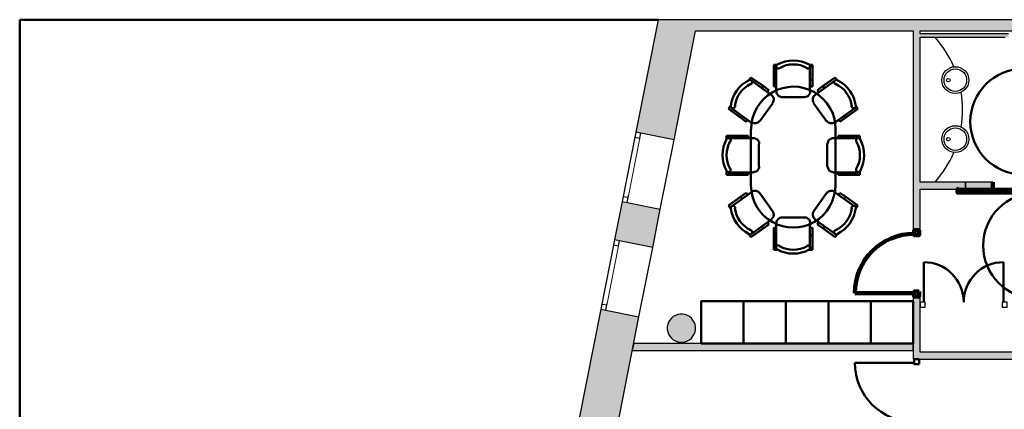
# Model space of a CAD drawing. Header units: metres. Extents: x -1 to 461, y -6 to 28.
# Tile 3 of 25: x 391.69 to 405.63, y 22.71 to 28.23. Entities that reach past the tile are written whole.
import ezdxf

# ---------------------------------------------------------------- set-up
doc = ezdxf.new("R2010")
doc.units = ezdxf.units.M
for name, pattern in [('CONTINUA', [0]), ('PUNKT', [6.35, 0, -6.35]), ('VERDECKT', [9.525, 6.35, -3.175])]:
    doc.linetypes.add(name, pattern=pattern)
for name, color, linetype, lineweight in [('3D P5 MURS', 7, 'CONTINUA', 25), ('3D P5 MURS NOUS', 7, 'CONTINUA', 25), ('3D P5 PILAR', 7, 'CONTINUA', 25), ('P5 ESCALA 2D', 7, 'CONTINUA', 25), ('P5 MOBLES', 7, 'CONTINUA', 25)]:
    doc.layers.add(name, color=color, linetype=linetype, lineweight=lineweight)

# ---------------------------------------------------------------- blocks, each defined once
blk = doc.blocks.new('_CLOSEDFILLED')
at = {"color": 0, "linetype": 'ByBlock', "lineweight": -2}
blk.add_solid([(-1, 0), (0, 0), (-1, 0)], dxfattribs=at)
blk = doc.blocks.new('OBJETO_COMPLEJO_39')
at = {"layer": 'P5 MOBLES', "color": 202, "linetype": 'CONTINUA', "lineweight": 50, "transparency": 33554687}
for p, q in [((402.415, 27.59), (402.364, 27.59)), ((402.364, 27.59), (402.364, 27.378)), ((402.864, 27.59), (402.914, 27.59)), ((402.914, 27.59), (402.914, 27.378)), ((402.398, 27.565), (402.398, 27.209)), ((402.876, 27.209), (402.876, 27.565)), ((402.013, 27.37), (402.042, 27.408)), ((402.042, 27.408), (402.216, 27.29)), ((402.33, 27.158), (402.047, 27.366)), ((402.364, 27.378), (402.398, 27.378)), ((402.364, 27.378), (402.364, 27.281)), ((402.914, 27.378), (402.876, 27.378)), ((402.914, 27.378), (402.914, 27.281)), ((402.944, 27.158), (403.232, 27.366)), ((403.232, 27.408), (403.062, 27.29)), ((403.261, 27.37), (403.232, 27.408)), ((402.216, 27.29), (402.195, 27.26)), ((402.216, 27.29), (402.296, 27.23)), ((402.296, 27.23), (402.275, 27.201)), ((402.292, 27.226), (402.279, 27.205)), ((402.364, 27.281), (402.398, 27.281)), ((402.914, 27.281), (402.876, 27.281)), ((402.91, 27.281), (402.885, 27.281)), ((403.062, 27.29), (402.982, 27.23)), ((402.982, 27.23), (402.999, 27.201)), ((402.982, 27.226), (402.999, 27.205)), ((403.062, 27.29), (403.084, 27.26)), ((402.165, 26.79), (402.351, 27.048)), ((402.478, 27.129), (402.8, 27.129)), ((403.113, 26.79), (402.927, 27.048)), ((401.754, 27.006), (401.725, 26.964)), ((401.725, 26.964), (401.894, 26.841)), ((401.767, 26.976), (402.051, 26.769)), ((403.511, 26.976), (403.223, 26.769)), ((403.554, 26.964), (403.384, 26.841)), ((403.524, 27.006), (403.554, 26.964)), ((401.894, 26.841), (401.915, 26.87)), ((401.894, 26.841), (401.975, 26.782)), ((401.975, 26.782), (401.996, 26.811)), ((403.3, 26.782), (403.283, 26.811)), ((403.384, 26.841), (403.3, 26.782)), ((403.384, 26.841), (403.363, 26.87)), ((402.038, 26.68), (402.038, 25.88)), ((403.236, 25.88), (403.236, 26.68)), ((401.695, 26.532), (401.695, 26.583)), ((401.695, 26.583), (401.903, 26.583)), ((402.076, 26.549), (401.721, 26.549)), ((401.903, 26.583), (401.903, 26.549)), ((401.903, 26.583), (402.004, 26.583)), ((402.004, 26.583), (402.004, 26.549)), ((402.004, 26.578), (402.004, 26.553)), ((403.202, 26.549), (403.554, 26.549)), ((403.372, 26.583), (403.274, 26.583)), ((403.274, 26.583), (403.274, 26.549)), ((403.274, 26.578), (403.274, 26.553)), ((403.372, 26.583), (403.372, 26.549)), ((403.583, 26.583), (403.372, 26.583)), ((403.583, 26.532), (403.583, 26.583)), ((402.152, 26.147), (402.152, 26.468)), ((403.122, 26.147), (403.122, 26.468)), ((401.695, 26.083), (401.695, 26.032)), ((401.721, 26.066), (402.076, 26.066)), ((401.903, 26.032), (401.903, 26.066)), ((402.004, 26.032), (402.004, 26.066)), ((403.554, 26.066), (403.202, 26.066)), ((403.274, 26.032), (403.274, 26.066)), ((403.372, 26.032), (403.372, 26.066)), ((403.583, 26.083), (403.583, 26.032)), ((401.695, 26.032), (401.903, 26.032)), ((401.903, 26.032), (402.004, 26.032)), ((403.372, 26.032), (403.274, 26.032)), ((403.583, 26.032), (403.372, 26.032)), ((401.767, 25.584), (402.051, 25.787)), ((401.894, 25.719), (401.975, 25.778)), ((401.975, 25.778), (401.996, 25.749)), ((403.511, 25.584), (403.223, 25.787)), ((403.3, 25.778), (403.283, 25.749)), ((403.384, 25.719), (403.3, 25.778)), ((401.725, 25.596), (401.894, 25.719)), ((401.894, 25.719), (401.915, 25.689)), ((402.165, 25.77), (402.351, 25.512)), ((403.113, 25.77), (402.927, 25.512)), ((403.384, 25.719), (403.363, 25.689)), ((403.554, 25.596), (403.384, 25.719)), ((401.754, 25.554), (401.725, 25.596)), ((403.524, 25.554), (403.554, 25.596)), ((402.33, 25.397), (402.047, 25.194)), ((402.478, 25.427), (402.8, 25.427)), ((402.944, 25.397), (403.232, 25.194)), ((402.042, 25.148), (402.216, 25.27)), ((402.216, 25.27), (402.195, 25.3)), ((402.216, 25.27), (402.296, 25.33)), ((402.296, 25.33), (402.275, 25.359)), ((402.292, 25.334), (402.279, 25.355)), ((402.364, 25.177), (402.364, 25.279)), ((402.364, 25.279), (402.398, 25.279)), ((402.398, 24.995), (402.398, 25.346)), ((402.876, 25.346), (402.876, 24.995)), ((402.914, 25.279), (402.876, 25.279)), ((402.91, 25.279), (402.885, 25.279)), ((402.914, 25.177), (402.914, 25.279)), ((402.982, 25.33), (402.999, 25.359)), ((402.982, 25.334), (402.999, 25.355)), ((403.062, 25.27), (402.982, 25.33)), ((403.062, 25.27), (403.084, 25.3)), ((403.232, 25.148), (403.062, 25.27)), ((402.013, 25.19), (402.042, 25.148)), ((402.364, 25.177), (402.398, 25.177)), ((402.364, 24.97), (402.364, 25.177)), ((402.914, 25.177), (402.876, 25.177)), ((402.914, 24.97), (402.914, 25.177)), ((403.261, 25.19), (403.232, 25.148)), ((402.415, 24.97), (402.364, 24.97)), ((402.864, 24.97), (402.914, 24.97))]:
    blk.add_line(p, q, dxfattribs=at)
for points in [[(402.414, 27.595), (402.411, 27.592), (402.407, 27.59), (402.405, 27.586), (402.402, 27.583), (402.4, 27.579), (402.399, 27.575), (402.398, 27.571), (402.398, 27.567), (402.398, 27.562), (402.399, 27.558), (402.4, 27.554), (402.402, 27.551), (402.405, 27.547), (402.408, 27.544), (402.411, 27.541), (402.414, 27.539), (402.418, 27.537), (402.422, 27.536), (402.427, 27.535), (402.431, 27.535), (402.435, 27.535), (402.439, 27.536), (402.443, 27.538), (402.447, 27.54)], [(402.832, 27.54), (402.835, 27.538), (402.839, 27.536), (402.843, 27.536), (402.847, 27.535), (402.852, 27.535), (402.856, 27.536), (402.86, 27.537), (402.864, 27.539), (402.867, 27.541), (402.871, 27.544), (402.873, 27.547), (402.876, 27.55), (402.878, 27.554), (402.879, 27.558), (402.88, 27.562), (402.88, 27.566), (402.88, 27.57), (402.88, 27.575), (402.878, 27.578), (402.876, 27.582), (402.874, 27.586), (402.871, 27.589), (402.868, 27.592), (402.865, 27.594)], [(402.04, 27.314), (402.044, 27.316), (402.047, 27.318), (402.05, 27.321), (402.053, 27.324), (402.055, 27.327), (402.057, 27.331), (402.059, 27.335), (402.06, 27.339), (402.06, 27.343), (402.06, 27.348), (402.059, 27.352), (402.057, 27.356), (402.055, 27.359), (402.053, 27.363), (402.05, 27.366), (402.047, 27.369), (402.044, 27.371), (402.04, 27.373), (402.036, 27.374), (402.032, 27.375), (402.028, 27.375), (402.023, 27.375), (402.019, 27.374), (402.015, 27.372)], [(403.264, 27.372), (403.26, 27.374), (403.256, 27.375), (403.252, 27.375), (403.248, 27.375), (403.244, 27.374), (403.24, 27.373), (403.236, 27.371), (403.232, 27.369), (403.229, 27.366), (403.226, 27.363), (403.224, 27.359), (403.222, 27.356), (403.221, 27.352), (403.22, 27.348), (403.22, 27.343), (403.22, 27.339), (403.221, 27.335), (403.222, 27.331), (403.224, 27.327), (403.226, 27.324), (403.229, 27.321), (403.232, 27.318), (403.236, 27.316), (403.24, 27.314)], [(402.402, 27.211), (402.404, 27.195), (402.408, 27.181), (402.415, 27.167), (402.425, 27.156), (402.437, 27.146), (402.45, 27.139), (402.465, 27.134), (402.48, 27.133)], [(402.802, 27.133), (402.818, 27.134), (402.833, 27.139), (402.846, 27.146), (402.858, 27.156), (402.867, 27.167), (402.874, 27.181), (402.879, 27.195), (402.88, 27.211)], [(402.35, 27.052), (402.358, 27.066), (402.363, 27.08), (402.365, 27.095), (402.364, 27.11), (402.36, 27.125), (402.353, 27.139), (402.344, 27.151), (402.332, 27.161)], [(402.948, 27.161), (402.936, 27.151), (402.926, 27.139), (402.92, 27.125), (402.916, 27.11), (402.915, 27.095), (402.917, 27.08), (402.922, 27.066), (402.93, 27.052)], [(401.755, 27.008), (401.755, 27.004), (401.755, 27), (401.756, 26.996), (401.758, 26.992), (401.76, 26.988), (401.762, 26.985), (401.765, 26.982), (401.768, 26.979), (401.772, 26.977), (401.776, 26.975), (401.78, 26.974), (401.784, 26.973), (401.788, 26.973), (401.792, 26.973), (401.797, 26.974), (401.801, 26.976), (401.804, 26.978), (401.808, 26.981), (401.811, 26.984), (401.813, 26.987), (401.815, 26.991), (401.817, 26.995), (401.818, 26.999), (401.818, 27.003)], [(403.465, 27.003), (403.466, 26.999), (403.467, 26.995), (403.468, 26.991), (403.471, 26.987), (403.473, 26.984), (403.476, 26.981), (403.479, 26.978), (403.483, 26.976), (403.487, 26.974), (403.491, 26.973), (403.496, 26.973), (403.5, 26.973), (403.504, 26.974), (403.508, 26.975), (403.512, 26.977), (403.515, 26.979), (403.519, 26.982), (403.522, 26.985), (403.524, 26.988), (403.526, 26.992), (403.527, 26.996), (403.528, 27), (403.529, 27.004), (403.529, 27.008)], [(402.054, 26.776), (402.068, 26.768), (402.083, 26.763), (402.098, 26.761), (402.113, 26.762), (402.127, 26.766), (402.141, 26.773), (402.153, 26.782), (402.164, 26.794)], [(403.116, 26.794), (403.126, 26.782), (403.139, 26.773), (403.152, 26.766), (403.167, 26.762), (403.182, 26.761), (403.197, 26.763), (403.211, 26.768), (403.225, 26.776)], [(401.75, 26.505), (401.752, 26.509), (401.754, 26.513), (401.755, 26.517), (401.755, 26.521), (401.755, 26.525), (401.754, 26.529), (401.753, 26.533), (401.751, 26.537), (401.749, 26.541), (401.746, 26.544), (401.743, 26.547), (401.74, 26.549), (401.736, 26.551), (401.732, 26.552), (401.728, 26.553), (401.724, 26.554), (401.72, 26.554), (401.716, 26.553), (401.712, 26.552), (401.708, 26.55), (401.704, 26.548), (401.701, 26.545), (401.698, 26.542), (401.696, 26.538)], [(402.157, 26.471), (402.156, 26.487), (402.151, 26.502), (402.144, 26.515), (402.134, 26.527), (402.123, 26.536), (402.109, 26.543), (402.095, 26.548), (402.079, 26.55)], [(403.205, 26.55), (403.189, 26.548), (403.174, 26.543), (403.161, 26.536), (403.15, 26.527), (403.14, 26.515), (403.133, 26.502), (403.128, 26.487), (403.127, 26.471)], [(403.588, 26.538), (403.585, 26.542), (403.583, 26.545), (403.579, 26.548), (403.576, 26.55), (403.572, 26.552), (403.568, 26.553), (403.564, 26.554), (403.56, 26.554), (403.556, 26.553), (403.551, 26.552), (403.548, 26.551), (403.544, 26.549), (403.54, 26.547), (403.537, 26.544), (403.535, 26.541), (403.532, 26.537), (403.531, 26.533), (403.53, 26.529), (403.529, 26.525), (403.529, 26.521), (403.529, 26.517), (403.53, 26.513), (403.532, 26.509), (403.534, 26.505)], [(401.695, 26.088), (401.698, 26.084), (401.701, 26.081), (401.704, 26.078), (401.707, 26.076), (401.711, 26.074), (401.715, 26.072), (401.719, 26.071), (401.723, 26.071), (401.728, 26.071), (401.732, 26.072), (401.736, 26.074), (401.739, 26.076), (401.743, 26.078), (401.746, 26.081), (401.749, 26.084), (401.751, 26.088), (401.753, 26.092), (401.754, 26.096), (401.755, 26.1), (401.755, 26.104), (401.755, 26.108), (401.754, 26.112), (401.752, 26.116), (401.75, 26.12)], [(402.079, 26.071), (402.095, 26.073), (402.109, 26.077), (402.123, 26.085), (402.134, 26.094), (402.144, 26.106), (402.151, 26.119), (402.156, 26.134), (402.157, 26.15)], [(403.127, 26.15), (403.128, 26.134), (403.133, 26.119), (403.14, 26.106), (403.15, 26.094), (403.161, 26.085), (403.174, 26.077), (403.189, 26.073), (403.205, 26.071)], [(403.534, 26.12), (403.532, 26.116), (403.53, 26.112), (403.529, 26.108), (403.529, 26.104), (403.529, 26.1), (403.53, 26.096), (403.531, 26.092), (403.533, 26.088), (403.535, 26.084), (403.538, 26.081), (403.541, 26.078), (403.544, 26.076), (403.548, 26.074), (403.552, 26.072), (403.556, 26.071), (403.56, 26.071), (403.565, 26.071), (403.569, 26.072), (403.573, 26.074), (403.577, 26.076), (403.58, 26.078), (403.583, 26.081), (403.586, 26.084), (403.588, 26.088)], [(402.164, 25.772), (402.153, 25.784), (402.141, 25.793), (402.127, 25.8), (402.113, 25.803), (402.098, 25.804), (402.083, 25.803), (402.068, 25.798), (402.054, 25.79)], [(403.225, 25.79), (403.211, 25.798), (403.197, 25.803), (403.182, 25.804), (403.167, 25.803), (403.152, 25.8), (403.139, 25.793), (403.126, 25.784), (403.116, 25.772)], [(401.818, 25.563), (401.818, 25.567), (401.817, 25.571), (401.815, 25.575), (401.813, 25.579), (401.811, 25.582), (401.808, 25.585), (401.804, 25.588), (401.801, 25.59), (401.797, 25.591), (401.792, 25.592), (401.788, 25.593), (401.784, 25.593), (401.78, 25.592), (401.776, 25.591), (401.772, 25.589), (401.768, 25.587), (401.765, 25.584), (401.762, 25.581), (401.76, 25.578), (401.758, 25.574), (401.756, 25.57), (401.755, 25.566), (401.755, 25.562), (401.755, 25.557)], [(402.332, 25.404), (402.344, 25.415), (402.353, 25.427), (402.36, 25.441), (402.364, 25.455), (402.365, 25.47), (402.363, 25.485), (402.358, 25.5), (402.35, 25.514)], [(402.93, 25.514), (402.922, 25.5), (402.917, 25.485), (402.915, 25.47), (402.916, 25.455), (402.92, 25.441), (402.926, 25.427), (402.936, 25.415), (402.948, 25.404)], [(403.529, 25.557), (403.529, 25.562), (403.528, 25.566), (403.527, 25.57), (403.526, 25.574), (403.524, 25.578), (403.522, 25.581), (403.519, 25.584), (403.515, 25.587), (403.512, 25.589), (403.508, 25.591), (403.504, 25.592), (403.5, 25.593), (403.496, 25.593), (403.491, 25.592), (403.487, 25.591), (403.483, 25.59), (403.479, 25.588), (403.476, 25.585), (403.473, 25.582), (403.471, 25.579), (403.468, 25.575), (403.467, 25.571), (403.466, 25.567), (403.465, 25.563)], [(402.481, 25.428), (402.465, 25.426), (402.451, 25.422), (402.437, 25.414), (402.426, 25.405), (402.416, 25.393), (402.409, 25.38), (402.404, 25.365), (402.403, 25.349)], [(402.881, 25.349), (402.879, 25.365), (402.875, 25.38), (402.868, 25.393), (402.858, 25.405), (402.847, 25.414), (402.833, 25.422), (402.819, 25.426), (402.803, 25.428)], [(402.015, 25.189), (402.019, 25.188), (402.023, 25.187), (402.028, 25.186), (402.032, 25.187), (402.036, 25.187), (402.04, 25.189), (402.044, 25.19), (402.047, 25.193), (402.05, 25.196), (402.053, 25.199), (402.055, 25.202), (402.057, 25.206), (402.059, 25.21), (402.06, 25.214), (402.06, 25.218), (402.06, 25.222), (402.059, 25.227), (402.057, 25.231), (402.055, 25.234), (402.053, 25.238), (402.05, 25.241), (402.047, 25.244), (402.044, 25.246), (402.04, 25.248)], [(403.24, 25.248), (403.236, 25.246), (403.232, 25.244), (403.229, 25.241), (403.226, 25.238), (403.224, 25.234), (403.222, 25.231), (403.221, 25.227), (403.22, 25.222), (403.22, 25.218), (403.22, 25.214), (403.221, 25.21), (403.222, 25.206), (403.224, 25.202), (403.226, 25.199), (403.229, 25.196), (403.232, 25.193), (403.236, 25.19), (403.24, 25.189), (403.244, 25.187), (403.248, 25.187), (403.252, 25.186), (403.256, 25.187), (403.26, 25.188), (403.264, 25.189)], [(402.447, 25.025), (402.444, 25.027), (402.44, 25.028), (402.436, 25.029), (402.431, 25.03), (402.427, 25.03), (402.423, 25.029), (402.419, 25.028), (402.415, 25.026), (402.411, 25.024), (402.408, 25.021), (402.405, 25.018), (402.403, 25.014), (402.401, 25.011), (402.4, 25.007), (402.399, 25.002), (402.398, 24.998), (402.399, 24.994), (402.4, 24.99), (402.401, 24.986), (402.403, 24.982), (402.405, 24.978), (402.408, 24.975), (402.411, 24.973), (402.415, 24.97)], [(402.865, 24.971), (402.869, 24.973), (402.872, 24.976), (402.875, 24.979), (402.877, 24.983), (402.879, 24.986), (402.88, 24.99), (402.881, 24.994), (402.881, 24.999), (402.881, 25.003), (402.88, 25.007), (402.878, 25.011), (402.876, 25.015), (402.874, 25.018), (402.871, 25.021), (402.868, 25.024), (402.864, 25.026), (402.86, 25.028), (402.856, 25.029), (402.852, 25.03), (402.848, 25.03), (402.844, 25.029), (402.84, 25.028), (402.836, 25.027), (402.832, 25.025)]]:
    blk.add_lwpolyline(points, dxfattribs=at)
for centre, radius, start, end in [((402.641, 27.173), 0.476, 61.7023, 118.3113), ((402.641, 27.199), 0.396, 60.4539, 119.5628), ((402.227, 26.946), 0.476, 116.0323, 172.6407), ((402.206, 26.958), 0.396, 114.7831, 173.8916), ((403.074, 26.958), 0.396, 6.118, 65.2272), ((403.053, 26.945), 0.476, 7.3672, 63.9757), ((402.643, 26.683), 0.597, 359.9253, 180.436), ((402.117, 26.31), 0.476, 151.7024, 208.3107), ((402.091, 26.31), 0.396, 150.4535, 209.5624), ((403.188, 26.31), 0.396, 330.4534, 29.5621), ((403.167, 26.31), 0.476, 331.7029, 28.3112), ((402.639, 25.881), 0.597, 179.9253, 0.4359), ((402.227, 25.62), 0.476, 187.3729, 243.9815), ((402.206, 25.608), 0.396, 186.1239, 245.2332), ((403.074, 25.607), 0.396, 294.7891, 353.8978), ((403.053, 25.62), 0.476, 296.0381, 352.6464), ((402.642, 25.391), 0.476, 241.703, 298.3108), ((402.642, 25.366), 0.396, 240.4539, 299.5628)]:
    blk.add_arc(centre, radius, start, end, dxfattribs=at)

msp = doc.modelspace()

# ---------------------------------------------------------------- hatches: boundary and pattern name
at = {"layer": '3D P5 MURS', "linetype": 'CONTINUA', "lineweight": 18, "true_color": 0xa0a0a0, "transparency": 33554687}
for points in [[(400.414, 26.634), (400.953, 26.527), (401.29, 28.228), (400.73, 28.228)], [(426.846, 28.228), (401.29, 28.228), (401.259, 28.068), (426.813, 28.068)], [(404.437, 25.247), (404.437, 28.068), (404.337, 28.068), (404.337, 25.247)], [(404.437, 27.979), (405.687, 27.979), (405.687, 28.029), (404.437, 28.029)], [(404.437, 25.829), (405.077, 25.829), (405.077, 25.929), (404.437, 25.929)], [(400.112, 25.109), (400.651, 25.002), (400.759, 25.546), (400.219, 25.653)], [(404.437, 23.419), (404.437, 24.307), (404.337, 24.307), (404.337, 23.419)], [(399.606, 22.556), (400.146, 22.45), (400.457, 24.021), (399.917, 24.128)], [(404.437, 23.419), (406.177, 23.419), (406.177, 23.519), (404.437, 23.519)]]:
    msp.add_hatch(color=253, dxfattribs=at).paths.add_polyline_path(points)
at = {"layer": '3D P5 MURS NOUS', "linetype": 'CONTINUA', "lineweight": 18, "transparency": 33554687}
msp.add_hatch(color=2, dxfattribs=at).paths.add_polyline_path([(405.077, 25.829), (405.466, 25.829), (405.466, 25.929), (405.077, 25.929)])
at = {"layer": '3D P5 MURS NOUS', "linetype": 'CONTINUA', "lineweight": 18, "true_color": 0x006e00, "transparency": 33554687}
msp.add_hatch(color=96, dxfattribs=at).paths.add_polyline_path([(400.362, 23.541), (404.337, 23.541), (404.337, 23.641), (400.382, 23.641)])
at = {"layer": '3D P5 PILAR', "linetype": 'CONTINUA', "lineweight": 18, "transparency": 33554687}
msp.add_hatch(color=9, dxfattribs=at).paths.add_polyline_path([(401.074, 24.059), (401.04, 24.059), (401.005, 24.053), (400.972, 24.041), (400.942, 24.024), (400.915, 24.001), (400.893, 23.974), (400.875, 23.944), (400.863, 23.911), (400.857, 23.877), (400.857, 23.842), (400.863, 23.808), (400.875, 23.775), (400.893, 23.744), (400.915, 23.718), (400.942, 23.695), (400.972, 23.678), (401.005, 23.666), (401.04, 23.66), (401.074, 23.66), (401.109, 23.666), (401.142, 23.678), (401.172, 23.695), (401.199, 23.718), (401.221, 23.744), (401.239, 23.775), (401.251, 23.808), (401.257, 23.842), (401.257, 23.877), (401.251, 23.911), (401.239, 23.944), (401.221, 23.974), (401.199, 24.001), (401.172, 24.024), (401.142, 24.041), (401.109, 24.053)])

# ---------------------------------------------------------------- linework, layer by layer
at = {"layer": '3D P5 MURS', "color": 7, "linetype": 'CONTINUA', "lineweight": 25, "transparency": 33554687}
for p, q in [((400.73, 28.228), (400.414, 26.634)), ((401.29, 28.228), (400.73, 28.228)), ((426.846, 28.228), (401.29, 28.228)), ((400.953, 26.527), (401.259, 28.068)), ((401.259, 28.068), (404.337, 28.068)), ((404.337, 28.068), (404.337, 25.247)), ((404.437, 28.029), (404.437, 28.068)), ((404.437, 28.068), (408.887, 28.068)), ((405.687, 28.029), (404.437, 28.029)), ((404.437, 25.929), (404.437, 27.979)), ((404.437, 27.979), (405.637, 27.979)), ((400.414, 26.634), (400.219, 25.653)), ((400.482, 26.62), (400.414, 26.634)), ((400.953, 26.527), (400.482, 26.62)), ((400.759, 25.546), (400.953, 26.527)), ((405.077, 25.929), (404.437, 25.929)), ((405.077, 25.829), (405.077, 25.929)), ((404.437, 25.247), (404.437, 25.829)), ((404.437, 25.829), (405.077, 25.829)), ((400.219, 25.653), (400.112, 25.109)), ((400.219, 25.653), (400.288, 25.639)), ((400.288, 25.639), (400.759, 25.546)), ((400.651, 25.002), (400.759, 25.546)), ((404.337, 25.247), (404.437, 25.247)), ((400.112, 25.109), (399.917, 24.128)), ((400.18, 25.095), (400.112, 25.109)), ((400.651, 25.002), (400.18, 25.095)), ((400.457, 24.021), (400.651, 25.002)), ((404.437, 24.307), (404.337, 24.307)), ((404.337, 24.307), (404.337, 23.419)), ((404.437, 24.244), (404.437, 24.307)), ((399.917, 24.128), (399.606, 22.556)), ((399.917, 24.128), (399.986, 24.114)), ((399.986, 24.114), (400.457, 24.021)), ((404.437, 24.144), (404.437, 24.244)), ((404.437, 23.519), (404.437, 24.144)), ((400.146, 22.45), (400.457, 24.021)), ((404.337, 23.419), (404.437, 23.419)), ((406.077, 23.519), (404.437, 23.519)), ((404.437, 23.419), (406.177, 23.419))]:
    msp.add_line(p, q, dxfattribs=at)
at = {"layer": '3D P5 MURS', "color": 7, "linetype": 'PUNKT', "lineweight": 25, "transparency": 33554687}
for p, q in [((400.414, 26.634), (400.219, 25.653)), ((400.288, 25.639), (400.482, 26.62)), ((400.482, 26.62), (400.414, 26.634)), ((400.219, 25.653), (400.288, 25.639)), ((400.112, 25.109), (399.917, 24.128)), ((399.986, 24.114), (400.18, 25.095)), ((400.18, 25.095), (400.112, 25.109)), ((399.917, 24.128), (399.986, 24.114))]:
    msp.add_line(p, q, dxfattribs=at)
at = {"layer": '3D P5 MURS', "color": 202, "linetype": 'CONTINUA', "lineweight": 50, "transparency": 33554687}
for p, q in [((404.487, 24.229), (404.487, 24.794)), ((405.617, 24.229), (405.617, 24.794))]:
    msp.add_line(p, q, dxfattribs=at)
at = {"layer": '3D P5 MURS', "color": 7, "linetype": 'CONTINUA', "lineweight": 25, "transparency": 33554687}
for points in [[(400.414, 26.634), (400.4, 26.565), (400.469, 26.551), (400.482, 26.62), (400.414, 26.634)], [(400.233, 25.721), (400.219, 25.653), (400.288, 25.639), (400.302, 25.708), (400.233, 25.721)], [(400.112, 25.109), (400.098, 25.04), (400.167, 25.026), (400.18, 25.095), (400.112, 25.109)], [(399.931, 24.196), (399.917, 24.128), (399.986, 24.114), (400, 24.183), (399.931, 24.196)], [(404.437, 24.159), (404.507, 24.159), (404.507, 24.229), (404.437, 24.229), (404.437, 24.159)], [(405.597, 24.159), (405.667, 24.159), (405.667, 24.229), (405.597, 24.229), (405.597, 24.159)]]:
    msp.add_lwpolyline(points, close=True, dxfattribs=at)
at = {"layer": '3D P5 MURS', "color": 40, "linetype": 'CONTINUA', "lineweight": 18, "transparency": 33554687}
for points in [[(400.4, 26.565), (400.233, 25.721), (400.302, 25.708), (400.469, 26.551), (400.4, 26.565)], [(400.098, 25.04), (399.931, 24.196), (400, 24.183), (400.167, 25.026), (400.098, 25.04)]]:
    msp.add_lwpolyline(points, close=True, dxfattribs=at)
at = {"layer": '3D P5 MURS', "color": 202, "linetype": 'CONTINUA', "lineweight": 50, "transparency": 33554687}
for centre, start, end in [((404.487, 24.229), 0, 90), ((405.617, 24.229), 90, 180)]:
    msp.add_arc(centre, 0.565, start, end, dxfattribs=at)
at = {"layer": '3D P5 MURS NOUS', "color": 7, "linetype": 'CONTINUA', "lineweight": 25, "transparency": 33554687}
for p, q in [((405.466, 25.929), (405.077, 25.929)), ((405.077, 25.929), (405.077, 25.829)), ((405.466, 25.929), (405.466, 25.829)), ((405.077, 25.829), (405.466, 25.829)), ((400.382, 23.641), (400.362, 23.541)), ((404.337, 23.641), (400.382, 23.641)), ((404.337, 23.541), (404.337, 23.641)), ((400.362, 23.541), (404.337, 23.541))]:
    msp.add_line(p, q, dxfattribs=at)
at = {"layer": '3D P5 MURS NOUS', "color": 240, "linetype": 'CONTINUA', "lineweight": 140, "transparency": 33554687}
msp.add_line((404.352, 24.357), (403.512, 24.357), dxfattribs=at)
at = {"layer": '3D P5 MURS NOUS', "color": 4, "linetype": 'CONTINUA', "lineweight": 50, "transparency": 33554687}
msp.add_line((404.352, 23.369), (403.512, 23.369), dxfattribs=at)
at = {"layer": '3D P5 MURS NOUS', "color": 240, "linetype": 'CONTINUA', "lineweight": 140, "transparency": 33554687}
for points in [[(405.466, 25.929), (405.466, 25.879), (405.466, 25.829), (405.466, 25.879), (405.466, 25.929)], [(405.916, 25.819), (404.966, 25.819), (404.966, 25.829), (404.966, 25.779), (405.916, 25.779), (405.916, 25.829), (405.916, 25.819)], [(404.422, 25.247), (404.422, 25.177), (404.352, 25.177), (404.352, 25.247), (404.422, 25.247)], [(404.422, 24.377), (404.422, 24.307), (404.352, 24.307), (404.352, 24.377), (404.422, 24.377)]]:
    msp.add_lwpolyline(points, close=True, dxfattribs=at)
at = {"layer": '3D P5 MURS NOUS', "color": 4, "linetype": 'CONTINUA', "lineweight": 50, "transparency": 33554687}
msp.add_lwpolyline([(404.422, 23.349), (404.422, 23.419), (404.352, 23.419), (404.352, 23.349), (404.422, 23.349)], close=True, dxfattribs=at)
at = {"layer": '3D P5 MURS NOUS', "color": 240, "linetype": 'CONTINUA', "lineweight": 140, "transparency": 33554687}
msp.add_arc((404.352, 24.357), 0.84, 90, 180, dxfattribs=at)
at = {"layer": '3D P5 MURS NOUS', "color": 4, "linetype": 'CONTINUA', "lineweight": 50, "transparency": 33554687}
msp.add_arc((404.352, 23.369), 0.84, 180, 270, dxfattribs=at)
at = {"layer": '3D P5 PILAR', "color": 7, "linetype": 'CONTINUA', "lineweight": 25, "transparency": 33554687}
for p, q in [((400.893, 23.974), (400.875, 23.944)), ((400.915, 24.001), (400.893, 23.974)), ((400.942, 24.024), (400.915, 24.001)), ((400.972, 24.041), (400.942, 24.024)), ((401.005, 24.053), (400.972, 24.041)), ((401.04, 24.059), (401.005, 24.053)), ((401.074, 24.059), (401.04, 24.059)), ((401.109, 24.053), (401.074, 24.059)), ((401.142, 24.041), (401.109, 24.053)), ((401.172, 24.024), (401.142, 24.041)), ((401.199, 24.001), (401.172, 24.024)), ((401.221, 23.974), (401.199, 24.001)), ((401.239, 23.944), (401.221, 23.974)), ((400.863, 23.911), (400.857, 23.877)), ((400.857, 23.877), (400.857, 23.842)), ((400.857, 23.842), (400.863, 23.808)), ((400.875, 23.944), (400.863, 23.911)), ((401.251, 23.911), (401.239, 23.944)), ((401.257, 23.877), (401.251, 23.911)), ((401.251, 23.808), (401.257, 23.842)), ((401.257, 23.842), (401.257, 23.877)), ((400.863, 23.808), (400.875, 23.775)), ((400.875, 23.775), (400.893, 23.744)), ((400.893, 23.744), (400.915, 23.718)), ((400.915, 23.718), (400.942, 23.695)), ((400.942, 23.695), (400.972, 23.678)), ((401.142, 23.678), (401.172, 23.695)), ((401.172, 23.695), (401.199, 23.718)), ((401.199, 23.718), (401.221, 23.744)), ((401.221, 23.744), (401.239, 23.775)), ((401.239, 23.775), (401.251, 23.808)), ((400.972, 23.678), (401.005, 23.666)), ((401.005, 23.666), (401.04, 23.66)), ((401.04, 23.66), (401.074, 23.66)), ((401.074, 23.66), (401.109, 23.666)), ((401.109, 23.666), (401.142, 23.678))]:
    msp.add_line(p, q, dxfattribs=at)
at = {"layer": 'P5 ESCALA 2D', "color": 202, "lineweight": 50, "transparency": 33554687}
for p, q in [((391.693, 28.228), (391.693, 12.929)), ((400.73, 28.228), (391.693, 28.228))]:
    msp.add_line(p, q, dxfattribs=at)
at = {"layer": 'P5 ESCALA 2D', "color": 7, "linetype": 'CONTINUA', "lineweight": 25, "transparency": 33554687}
for centre, radius in [((404.934, 27.372), 0.19), ((404.934, 27.372), 0.16), ((404.834, 27.372), 0.025), ((404.934, 26.537), 0.19), ((404.934, 26.537), 0.16), ((404.834, 26.537), 0.025)]:
    msp.add_circle(centre, radius, dxfattribs=at)
at = {"layer": 'P5 ESCALA 2D', "color": 7, "lineweight": 25, "transparency": 33554687}
for start, end in [(23.1734, 41.6624), (350.7731, 9.2269), (318.3376, 336.8266)]:
    msp.add_arc((403.495, 26.954), 1.542, start, end, dxfattribs=at)
at = {"layer": 'P5 MOBLES', "color": 202, "linetype": 'CONTINUA', "lineweight": 50, "transparency": 33554687}
for points in [[(401.337, 23.641), (401.337, 24.241), (401.937, 24.241), (401.937, 23.641), (401.337, 23.641)], [(401.937, 23.641), (401.937, 24.241), (402.537, 24.241), (402.537, 23.641), (401.937, 23.641)], [(402.537, 23.641), (402.537, 24.241), (403.137, 24.241), (403.137, 23.641), (402.537, 23.641)], [(403.137, 23.641), (403.137, 24.241), (403.737, 24.241), (403.737, 23.641), (403.137, 23.641)], [(403.737, 23.641), (403.737, 24.241), (404.337, 24.241), (404.337, 23.641), (403.737, 23.641)]]:
    msp.add_lwpolyline(points, close=True, dxfattribs=at)
at = {"layer": 'P5 MOBLES', "color": 202, "linetype": 'VERDECKT', "lineweight": 50, "transparency": 33554687}
for centre in [(405.896, 26.783), (406.078, 25.029)]:
    msp.add_circle(centre, 0.75, dxfattribs=at)

# ---------------------------------------------------------------- block references
at = {"layer": '3D P5 PILAR', "color": 7, "linetype": 'CONTINUA', "lineweight": 25, "transparency": 33554687, "xscale": 0.0002666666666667, "yscale": 0.0002666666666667, "zscale": 0.0002666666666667}
msp.add_blockref('_CLOSEDFILLED', (401.057, 23.859), dxfattribs=at)
at = {"layer": 'P5 MOBLES', "color": 202, "linetype": 'CONTINUA', "lineweight": 50, "transparency": 33554687}
msp.add_blockref('OBJETO_COMPLEJO_39', (0, 0), dxfattribs=at)

doc.saveas('drawing.dxf')
